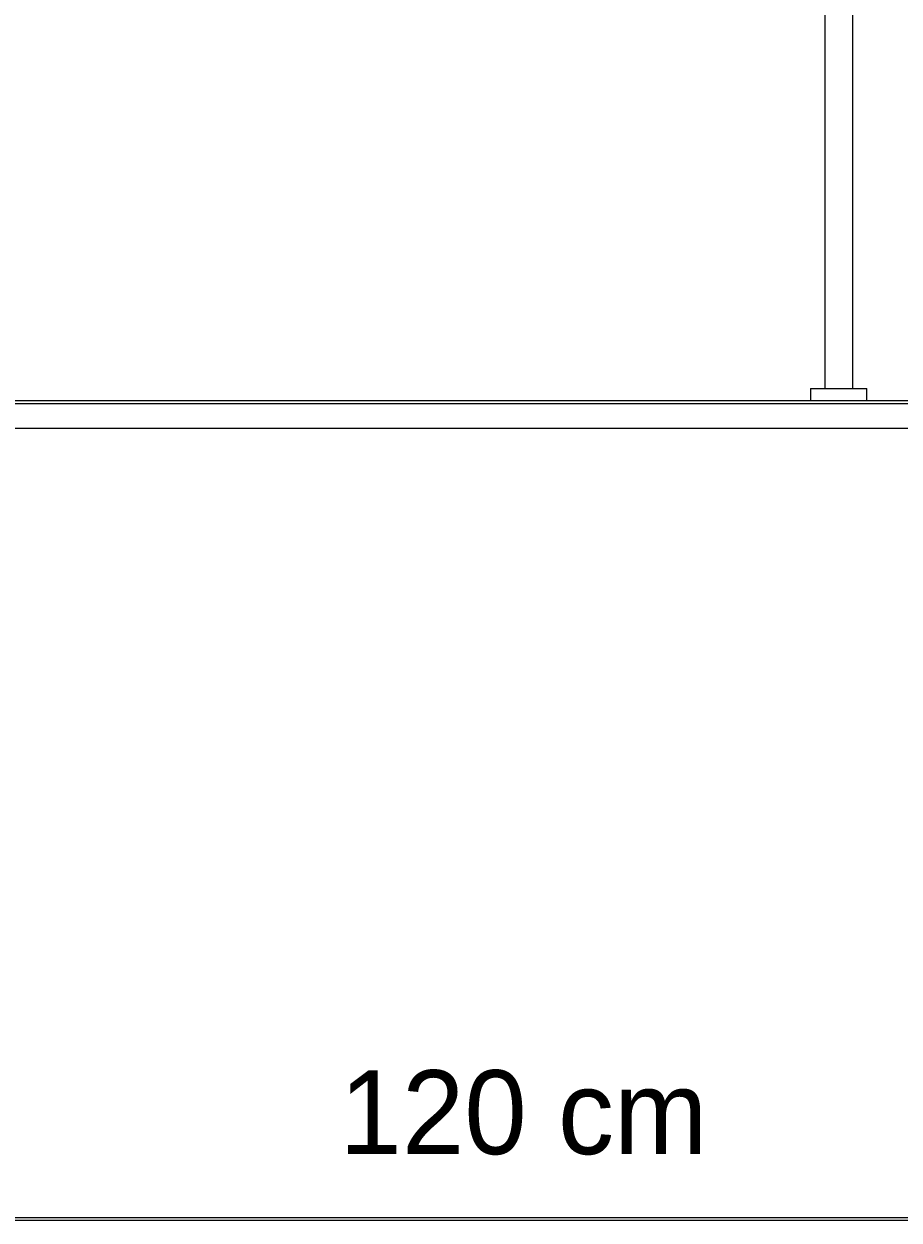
# Model space of a CAD drawing. Header units: millimetres. Extents: x 32 to 169, y -217 to -82.
# Tile 2 of 17: x 69 to 106, y -217 to -166. Entities that reach past the tile are written whole.
import ezdxf

# ---------------------------------------------------------------- set-up
doc = ezdxf.new("R2010")
doc.units = ezdxf.units.MM
doc.header["$MEASUREMENT"] = 0
doc.layers.add('Capa 1', color=7, linetype='Continuous', lineweight=0)

# ---------------------------------------------------------------- blocks, each defined once
blk = doc.blocks.new('Block_0')
at = {"layer": 'Capa 1', "color": 250, "lineweight": 9, "true_color": 0x1d1d1b}
blk.add_line((123.957, -217.021), (54.282, -217.021), dxfattribs=at)
at = {"layer": 'Capa 1'}
blk.add_lwpolyline([(32.137, -217.12), (168.662, -217.12), (168.662, -82.083), (32.137, -82.083)], close=True, dxfattribs=at)
blk = doc.blocks.new('Block_1')
at = {"layer": 'Capa 1'}
blk.add_lwpolyline([(32.137, -217.12), (168.662, -217.12), (168.662, -82.083), (32.137, -82.083)], close=True, dxfattribs=at)

msp = doc.modelspace()

# ---------------------------------------------------------------- linework, layer by layer
at = {"layer": 'Capa 1', "color": 18, "lineweight": 18, "true_color": 0x000000}
for points in [[(103.231, -111.137), (103.231, -111.137), (103.231, -181.835), (103.231, -181.835)], [(104.425, -181.835), (104.425, -181.835), (104.425, -111.137), (104.425, -111.137)], [(102.634, -181.835), (102.634, -181.835), (102.634, -182.344), (102.634, -182.344)], [(105.022, -182.344), (105.022, -182.344), (105.022, -181.835), (105.022, -181.835)]]:
    msp.add_open_spline(points, degree=3, dxfattribs=at)
for points, knots in [([(102.634, -181.835), (102.634, -181.835), (102.634, -181.835), (102.634, -181.835), (102.634, -181.835), (102.676, -181.835), (102.676, -181.835), (102.676, -181.835), (102.762, -181.835), (102.762, -181.835), (102.762, -181.835), (102.804, -181.835), (102.804, -181.835), (102.804, -181.835), (102.932, -181.835), (102.932, -181.835), (102.932, -181.835), (103.06, -181.835), (103.06, -181.835), (103.06, -181.835), (103.188, -181.835), (103.188, -181.835), (103.188, -181.835), (103.316, -181.835), (103.316, -181.835), (103.316, -181.835), (103.444, -181.835), (103.444, -181.835), (103.444, -181.835), (103.614, -181.835), (103.614, -181.835), (103.614, -181.835), (103.785, -181.835), (103.785, -181.835), (103.785, -181.835), (103.955, -181.835), (103.955, -181.835), (103.955, -181.835), (104.084, -181.835), (104.084, -181.835), (104.084, -181.835), (104.254, -181.835), (104.254, -181.835), (104.254, -181.835), (104.382, -181.835), (104.382, -181.835), (104.382, -181.835), (104.553, -181.835), (104.553, -181.835), (104.553, -181.835), (104.681, -181.835), (104.681, -181.835)], [0, 0, 0, 0, 1, 1, 1, 2, 2, 2, 3, 3, 3, 4, 4, 4, 5, 5, 5, 6, 6, 6, 7, 7, 7, 8, 8, 8, 9, 9, 9, 10, 10, 10, 11, 11, 11, 12, 12, 12, 13, 13, 13, 14, 14, 14, 15, 15, 15, 16, 16, 16, 17, 17, 17, 17]), ([(104.681, -181.835), (104.681, -181.835), (104.766, -181.835), (104.766, -181.835), (104.766, -181.835), (104.851, -181.835), (104.851, -181.835), (104.851, -181.835), (104.936, -181.835), (104.936, -181.835), (104.936, -181.835), (104.979, -181.835), (104.979, -181.835), (104.979, -181.835), (105.022, -181.835), (105.022, -181.835)], [0, 0, 0, 0, 1, 1, 1, 2, 2, 2, 3, 3, 3, 4, 4, 4, 5, 5, 5, 5]), ([(64.379, -182.344), (64.379, -182.344), (66, -182.344), (66, -182.344), (66, -182.344), (67.663, -182.344), (67.663, -182.344), (67.663, -182.344), (69.283, -182.344), (69.283, -182.344), (69.283, -182.344), (70.947, -182.344), (70.947, -182.344), (70.947, -182.344), (72.61, -182.344), (72.61, -182.344), (72.61, -182.344), (74.23, -182.344), (74.23, -182.344), (74.23, -182.344), (75.894, -182.344), (75.894, -182.344), (75.894, -182.344), (77.557, -182.344), (77.557, -182.344), (77.557, -182.344), (79.22, -182.344), (79.22, -182.344), (79.22, -182.344), (80.884, -182.344), (80.884, -182.344), (80.884, -182.344), (82.504, -182.344), (82.504, -182.344), (82.504, -182.344), (84.167, -182.344), (84.167, -182.344), (84.167, -182.344), (85.831, -182.344), (85.831, -182.344), (85.831, -182.344), (87.494, -182.344), (87.494, -182.344), (87.494, -182.344), (89.157, -182.344), (89.157, -182.344), (89.157, -182.344), (90.82, -182.344), (90.82, -182.344), (90.82, -182.344), (92.484, -182.344), (92.484, -182.344), (92.484, -182.344), (94.147, -182.344), (94.147, -182.344), (94.147, -182.344), (95.81, -182.344), (95.81, -182.344), (95.81, -182.344), (97.474, -182.344), (97.474, -182.344), (97.474, -182.344), (99.136, -182.344), (99.136, -182.344), (99.136, -182.344), (100.757, -182.344), (100.757, -182.344), (100.757, -182.344), (102.421, -182.344), (102.421, -182.344), (102.421, -182.344), (104.084, -182.344), (104.084, -182.344), (104.084, -182.344), (105.704, -182.344), (105.704, -182.344), (105.704, -182.344), (107.368, -182.344), (107.368, -182.344), (107.368, -182.344), (108.988, -182.344), (108.988, -182.344), (108.988, -182.344), (110.651, -182.344), (110.651, -182.344)], [0, 0, 0, 0, 1, 1, 1, 2, 2, 2, 3, 3, 3, 4, 4, 4, 5, 5, 5, 6, 6, 6, 7, 7, 7, 8, 8, 8, 9, 9, 9, 10, 10, 10, 11, 11, 11, 12, 12, 12, 13, 13, 13, 14, 14, 14, 15, 15, 15, 16, 16, 16, 17, 17, 17, 18, 18, 18, 19, 19, 19, 20, 20, 20, 21, 21, 21, 22, 22, 22, 23, 23, 23, 24, 24, 24, 25, 25, 25, 26, 26, 26, 27, 27, 27, 28, 28, 28, 28]), ([(64.379, -182.471), (64.379, -182.471), (66, -182.471), (66, -182.471), (66, -182.471), (67.663, -182.471), (67.663, -182.471), (67.663, -182.471), (69.283, -182.471), (69.283, -182.471), (69.283, -182.471), (70.947, -182.471), (70.947, -182.471), (70.947, -182.471), (72.61, -182.471), (72.61, -182.471), (72.61, -182.471), (74.23, -182.471), (74.23, -182.471), (74.23, -182.471), (75.894, -182.471), (75.894, -182.471), (75.894, -182.471), (77.557, -182.471), (77.557, -182.471), (77.557, -182.471), (79.22, -182.471), (79.22, -182.471), (79.22, -182.471), (80.884, -182.471), (80.884, -182.471), (80.884, -182.471), (82.504, -182.471), (82.504, -182.471), (82.504, -182.471), (84.167, -182.471), (84.167, -182.471), (84.167, -182.471), (85.831, -182.471), (85.831, -182.471), (85.831, -182.471), (87.494, -182.471), (87.494, -182.471), (87.494, -182.471), (89.157, -182.471), (89.157, -182.471), (89.157, -182.471), (90.82, -182.471), (90.82, -182.471), (90.82, -182.471), (92.484, -182.471), (92.484, -182.471), (92.484, -182.471), (94.147, -182.471), (94.147, -182.471), (94.147, -182.471), (95.81, -182.471), (95.81, -182.471), (95.81, -182.471), (97.474, -182.471), (97.474, -182.471), (97.474, -182.471), (99.136, -182.471), (99.136, -182.471), (99.136, -182.471), (100.757, -182.471), (100.757, -182.471), (100.757, -182.471), (102.421, -182.471), (102.421, -182.471), (102.421, -182.471), (104.084, -182.471), (104.084, -182.471), (104.084, -182.471), (105.704, -182.471), (105.704, -182.471), (105.704, -182.471), (107.368, -182.471), (107.368, -182.471), (107.368, -182.471), (108.988, -182.471), (108.988, -182.471), (108.988, -182.471), (110.651, -182.471), (110.651, -182.471)], [0, 0, 0, 0, 1, 1, 1, 2, 2, 2, 3, 3, 3, 4, 4, 4, 5, 5, 5, 6, 6, 6, 7, 7, 7, 8, 8, 8, 9, 9, 9, 10, 10, 10, 11, 11, 11, 12, 12, 12, 13, 13, 13, 14, 14, 14, 15, 15, 15, 16, 16, 16, 17, 17, 17, 18, 18, 18, 19, 19, 19, 20, 20, 20, 21, 21, 21, 22, 22, 22, 23, 23, 23, 24, 24, 24, 25, 25, 25, 26, 26, 26, 27, 27, 27, 28, 28, 28, 28]), ([(110.31, -183.533), (110.31, -183.533), (108.69, -183.533), (108.69, -183.533), (108.69, -183.533), (107.069, -183.533), (107.069, -183.533), (107.069, -183.533), (105.448, -183.533), (105.448, -183.533), (105.448, -183.533), (103.827, -183.533), (103.827, -183.533), (103.827, -183.533), (102.207, -183.533), (102.207, -183.533), (102.207, -183.533), (100.586, -183.533), (100.586, -183.533), (100.586, -183.533), (98.966, -183.533), (98.966, -183.533), (98.966, -183.533), (97.303, -183.533), (97.303, -183.533), (97.303, -183.533), (95.682, -183.533), (95.682, -183.533), (95.682, -183.533), (94.061, -183.533), (94.061, -183.533), (94.061, -183.533), (92.398, -183.533), (92.398, -183.533), (92.398, -183.533), (90.778, -183.533), (90.778, -183.533), (90.778, -183.533), (89.157, -183.533), (89.157, -183.533), (89.157, -183.533), (87.494, -183.533), (87.494, -183.533), (87.494, -183.533), (85.873, -183.533), (85.873, -183.533), (85.873, -183.533), (84.253, -183.533), (84.253, -183.533), (84.253, -183.533), (82.59, -183.533), (82.59, -183.533), (82.59, -183.533), (80.969, -183.533), (80.969, -183.533), (80.969, -183.533), (79.305, -183.533), (79.305, -183.533), (79.305, -183.533), (77.685, -183.533), (77.685, -183.533), (77.685, -183.533), (76.065, -183.533), (76.065, -183.533), (76.065, -183.533), (74.444, -183.533), (74.444, -183.533), (74.444, -183.533), (72.823, -183.533), (72.823, -183.533), (72.823, -183.533), (71.16, -183.533), (71.16, -183.533), (71.16, -183.533), (69.539, -183.533), (69.539, -183.533), (69.539, -183.533), (67.961, -183.533), (67.961, -183.533), (67.961, -183.533), (66.341, -183.533), (66.341, -183.533), (66.341, -183.533), (64.72, -183.533), (64.72, -183.533)], [0, 0, 0, 0, 1, 1, 1, 2, 2, 2, 3, 3, 3, 4, 4, 4, 5, 5, 5, 6, 6, 6, 7, 7, 7, 8, 8, 8, 9, 9, 9, 10, 10, 10, 11, 11, 11, 12, 12, 12, 13, 13, 13, 14, 14, 14, 15, 15, 15, 16, 16, 16, 17, 17, 17, 18, 18, 18, 19, 19, 19, 20, 20, 20, 21, 21, 21, 22, 22, 22, 23, 23, 23, 24, 24, 24, 25, 25, 25, 26, 26, 26, 27, 27, 27, 28, 28, 28, 28])]:
    msp.add_open_spline(points, degree=3, knots=knots, dxfattribs=at)

# ---------------------------------------------------------------- block references
at = {"layer": 'Capa 1'}
for name in ['Block_0', 'Block_1']:
    msp.add_blockref(name, (0, 0), dxfattribs=at)

# ---------------------------------------------------------------- texts
at = {"layer": 'Capa 1', "insert": (82.652, -214.373), "char_height": 0.2, "attachment_point": 7}
msp.add_mtext('\\C250;\\c1776925;\\FFavorit Light|b0|i0|c1;\\H3.559404;\\W1.000000;120 cm', dxfattribs=at)

doc.saveas('drawing.dxf')
